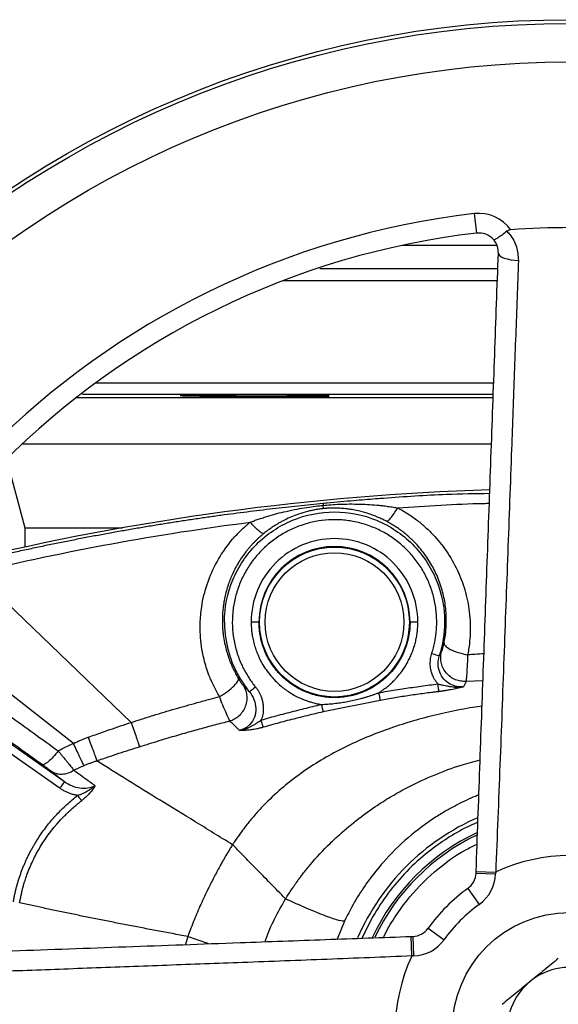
# Model space of a CAD drawing. Header units: millimetres. Extents: x 400 to 1688, y 100 to 1259.
# Tile 5 of 59: x 801 to 870, y 232 to 357. Entities that reach past the tile are written whole.
import ezdxf

# ---------------------------------------------------------------- set-up
doc = ezdxf.new("R2010")
doc.units = ezdxf.units.MM

msp = doc.modelspace()

# ---------------------------------------------------------------- linework, layer by layer
at = {"color": 7, "linetype": 'Continuous', "lineweight": 25}
for p, q in [((859.27, 332.46), (859.56, 329.97)), ((850.12, 328.42), (862.14, 328.42)), ((799.61, 301.17), (801.95, 292.42)), ((801.95, 292.42), (801.95, 289.97)), ((801.95, 292.42), (814.4, 292.42)), ((795.62, 286.71), (815.53, 267.63)), ((808.15, 264.95), (785.48, 282.71)), ((806.45, 259.23), (790.93, 270.1)), ((807.02, 260.05), (791.5, 270.91)), ((845.99, 270.19), (841.27, 269.23)), ((859.5, 248.42), (859.51, 248.65)), ((859.5, 248.42), (862, 248.33)), ((859.51, 248.65), (862.01, 248.56)), ((862.01, 248.56), (862, 248.33)), ((858.46, 246.48), (859.92, 244.45)), ((853.39, 241.41), (853.39, 241.41)), ((853.39, 241.41), (855.42, 239.95)), ((851.22, 240.36), (851.45, 240.37)), ((851.31, 237.87), (851.22, 240.36)), ((851.45, 240.37), (851.54, 237.87)), ((851.54, 237.87), (851.31, 237.87))]:
    msp.add_line(p, q, dxfattribs=at)
at = {"color": 8, "linetype": 'Continuous', "lineweight": 25}
for p, q in [((834.92, 323.92), (862.21, 323.92)), ((811.03, 310.91), (861.75, 310.91)), ((808.54, 309.03), (861.67, 309.03)), ((861.45, 303.1), (801.61, 303.1)), ((860.38, 272.95), (858.22, 272.86)), ((847.27, 270.44), (845.99, 270.19)), ((841.27, 269.23), (840, 268.98)), ((842.72, 242.32), (841.77, 240.02)), ((846.34, 242.92), (844.95, 240.14)), ((822.74, 240.35), (822.45, 239.33))]:
    msp.add_line(p, q, dxfattribs=at)
at = {"color": 7, "linetype": 'Continuous', "lineweight": 25, "flags": 128}
msp.add_lwpolyline([(862.35, 327.4), (862.39, 327.24), (862.54, 327.08), (862.77, 326.93), (863.09, 326.79), (863.48, 326.68), (863.92, 326.59), (864.4, 326.53), (864.9, 326.5)], dxfattribs=at)
at = {"color": 7, "linetype": 'Continuous', "lineweight": 25}
for centre, radius in [((871.45, 228.42), 128.75), ((871.45, 228.42), 128.28), ((871.45, 228.42), 123.36), ((841.45, 280.42), 9.55), ((841.45, 280.42), 8.84), ((871.45, 228.42), 15)]:
    msp.add_circle(centre, radius, dxfattribs=at)
for centre, radius, start, end in [((871.45, 228.42), 104.75, 96.6792, 173.3208), ((859.85, 327.49), 5, 35.4432, 96.6792), ((871.45, 228.42), 102.25, 96.6792, 173.3208), ((859.85, 327.49), 2.5, 41.5329, 96.6792), ((871.45, 228.42), 102.25, 85.7776, 94.2224), ((871.45, -30.58), 328, 91.7816, 103.6422), ((841.45, 280.42), 9.63, 0, 180), ((871.45, 228.42), 29.5, 113.396, 156.4736), ((871.45, 228.42), 27.81, 115.0581, 154.9431), ((871.45, 228.42), 22.25, 64.8741, 115.1259), ((857, 248.51), 2.5, 305.7287, 357.9329), ((857, 248.51), 5, 305.7287, 357.9329), ((871.45, 228.42), 22.25, 125.7287, 144.2713), ((871.45, 228.42), 19.75, 125.7287, 144.2713), ((851.36, 242.87), 2.5, 272.0671, 324.2713), ((851.36, 242.87), 5, 272.0671, 324.2713), ((871.45, 228.42), 22.25, 154.8741, 205.1259), ((871.45, 228.42), 8, 69.0945, 129.0945), ((871.45, 228.42), 8, 129.0945, 189.0945)]:
    msp.add_arc(centre, radius, start, end, dxfattribs=at)
at = {"color": 8, "linetype": 'Continuous', "lineweight": 25}
msp.add_arc((871.45, 228.42), 27.53, 115.5042, 154.4875, dxfattribs=at)
at = {"color": 7, "linetype": 'Continuous', "lineweight": 25}
for points, knots in [([(863.42, 330.21), (863.22, 330.04), (862.8, 329.7), (862.27, 329.34), (861.88, 329.13), (861.75, 329.12), (861.72, 329.15), (861.72, 329.15)], [0, 0, 0, 0, 0.243847, 0.487693, 0.731892, 0.995705, 1, 1, 1, 1]), ([(863.92, 330.39), (863.83, 330.38), (863.65, 330.36), (863.5, 330.25), (863.42, 330.21)], [0, 0, 0, 0, 0.521702, 1, 1, 1, 1]), ([(863.42, 330.21), (863.56, 330.07), (864.09, 329.5), (864.78, 328.26), (864.86, 327.09), (864.9, 326.5)], [0, 0, 0, 0, 0.13807, 0.569201, 1, 1, 1, 1]), ([(862.35, 327.4), (862.33, 327.7), (862.29, 328.29), (861.97, 328.86), (861.75, 329.12), (861.72, 329.15)], [0, 0, 0, 0, 0.473572, 0.940717, 1, 1, 1, 1]), ([(859.51, 248.65), (859.67, 253.05), (859.98, 261.83), (860.46, 274.98), (860.93, 288.17), (861.41, 301.36), (861.88, 314.52), (862.19, 323.11), (862.35, 327.4)], [0, 0, 0, 0, 0.164377, 0.328855, 0.493205, 0.662091, 0.831115, 1, 1, 1, 1]), ([(864.9, 326.5), (864.84, 324.92), (864.67, 320.18), (864.38, 312.18), (863.99, 301.34), (863.54, 289.23), (863.05, 275.8), (862.55, 262.23), (862.19, 253.12), (862.01, 248.56)], [0, 0, 0, 0, 0.062995, 0.189006, 0.315247, 0.485335, 0.655423, 0.827704, 1, 1, 1, 1]), ([(862.28, 325.42), (861.64, 325.42), (857.17, 325.42), (849.53, 325.42), (842.69, 325.42), (839.56, 325.42)], [0, 0, 0, 0, 0.083345, 0.580791, 1, 1, 1, 1]), ([(861.7, 309.41), (860.97, 309.41), (856.39, 309.41), (848.22, 309.41), (837.44, 309.41), (827.35, 309.41), (818.06, 309.41), (812.07, 309.41), (809.33, 309.41), (809.31, 309.41)], [0, 0, 0, 0, 0.039871, 0.248016, 0.447968, 0.639726, 0.82329, 0.998658, 1, 1, 1, 1]), ([(837.99, 309.28), (838.43, 309.27), (838.83, 309.27), (839.34, 309.26), (839.5, 309.26), (839.8, 309.25), (839.93, 309.25), (840.29, 309.24), (840.47, 309.24), (840.71, 309.23), (840.77, 309.22), (840.77, 309.21), (840.71, 309.21), (840.53, 309.2), (840.45, 309.2), (840.27, 309.19), (840.06, 309.19), (839.8, 309.18), (839.51, 309.18), (839.35, 309.18), (838.82, 309.17), (838.43, 309.17), (837.77, 309.17), (837.54, 309.17), (837.06, 309.16), (836.81, 309.16), (836.03, 309.16), (835.49, 309.16), (834.63, 309.16), (834.33, 309.16), (833.73, 309.16), (833.43, 309.16), (832.52, 309.16), (831.91, 309.17), (830.65, 309.17), (830.03, 309.17), (829.12, 309.18), (828.82, 309.18), (828.23, 309.18), (827.93, 309.19), (827.06, 309.19), (826.52, 309.2), (825.49, 309.21), (825, 309.21), (824.11, 309.22), (823.72, 309.23), (823.2, 309.23), (823.04, 309.24), (822.75, 309.24), (822.61, 309.25), (822.26, 309.25), (822.08, 309.26), (821.83, 309.27), (821.77, 309.27), (821.77, 309.28), (821.83, 309.29), (822.01, 309.29), (822.09, 309.3), (822.27, 309.3), (822.48, 309.3), (822.74, 309.31), (823.04, 309.31), (823.2, 309.31), (823.72, 309.32), (824.11, 309.32), (824.77, 309.32), (825, 309.32), (825.48, 309.32), (825.73, 309.32), (826.51, 309.33), (827.05, 309.33), (827.92, 309.33), (828.21, 309.33), (828.81, 309.33), (829.11, 309.33), (830.02, 309.32), (830.64, 309.32), (831.89, 309.32), (832.51, 309.32), (833.42, 309.31), (833.72, 309.31), (834.32, 309.31), (834.61, 309.31), (835.48, 309.3), (836.02, 309.3), (837.06, 309.29), (837.55, 309.28), (837.99, 309.28)], [0, 0, 0, 0, 0.03125, 0.03125, 0.046875, 0.046875, 0.0625, 0.0625, 0.09375, 0.09375, 0.125, 0.125, 0.15625, 0.15625, 0.171875, 0.171875, 0.1875, 0.203125, 0.203125, 0.21875, 0.21875, 0.25, 0.25, 0.265625, 0.265625, 0.28125, 0.28125, 0.3125, 0.3125, 0.328125, 0.328125, 0.34375, 0.34375, 0.375, 0.375, 0.40625, 0.40625, 0.421875, 0.421875, 0.4375, 0.4375, 0.46875, 0.46875, 0.5, 0.5, 0.53125, 0.53125, 0.546875, 0.546875, 0.5625, 0.5625, 0.59375, 0.59375, 0.625, 0.625, 0.65625, 0.65625, 0.671875, 0.671875, 0.6875, 0.703125, 0.703125, 0.71875, 0.71875, 0.75, 0.75, 0.765625, 0.765625, 0.78125, 0.78125, 0.8125, 0.8125, 0.828125, 0.828125, 0.84375, 0.84375, 0.875, 0.875, 0.90625, 0.90625, 0.921875, 0.921875, 0.9375, 0.9375, 0.96875, 0.96875, 1, 1, 1, 1]), ([(839.99, 295.56), (840, 295.57), (840.05, 295.57), (840.22, 295.59), (841.53, 295.71), (843.71, 295.91), (846.02, 296.09), (847.28, 296.19), (850.29, 296.41), (854.88, 296.73), (859.4, 296.8), (861.25, 296.83)], [0, 0, 0, 0, 0.000686, 0.006846, 0.024627, 0.185426, 0.314941, 0.351888, 0.363408, 0.740021, 1, 1, 1, 1]), ([(795.28, 288.1), (795.9, 288.25), (797.12, 288.54), (798.95, 288.96), (800.77, 289.37), (802.59, 289.76), (804.39, 290.15), (806.18, 290.52), (807.97, 290.87), (809.74, 291.22), (811.51, 291.55), (813.27, 291.87), (815.01, 292.18), (816.75, 292.48), (818.48, 292.77), (820.19, 293.05), (821.9, 293.31), (823.6, 293.57), (825.28, 293.81), (826.96, 294.05), (828.62, 294.27), (830.28, 294.48), (831.92, 294.69), (833.56, 294.88), (835.18, 295.07), (836.8, 295.24), (838.4, 295.41), (839.46, 295.51), (839.99, 295.56)], [0, 0, 0, 0, 0.041666, 0.083075, 0.124228, 0.165125, 0.205765, 0.246149, 0.286276, 0.326148, 0.365763, 0.405121, 0.444224, 0.48307, 0.52166, 0.559993, 0.59807, 0.635891, 0.673455, 0.710763, 0.747815, 0.78461, 0.821149, 0.857432, 0.893459, 0.929229, 0.964743, 1, 1, 1, 1]), ([(830.7, 293.14), (830.88, 293.21), (831.21, 293.33), (831.76, 293.53), (832.34, 293.72), (833.52, 294.09), (834.96, 294.47), (836.62, 294.81), (837.87, 295.03), (838.98, 295.18), (839.68, 295.25), (840.01, 295.29)], [0, 0, 0, 0, 0.059489, 0.112261, 0.18087, 0.250007, 0.499998, 0.649903, 0.780324, 0.898218, 1, 1, 1, 1]), ([(840.05, 294.87), (839.97, 294.86), (839.81, 294.85), (839.44, 294.8), (839.01, 294.73), (838.48, 294.63), (837.78, 294.46), (836.92, 294.21), (835.98, 293.84), (835.3, 293.53), (834.78, 293.26), (834.43, 293.07), (833.99, 292.81), (833.51, 292.5), (832.97, 292.12), (832.62, 291.85), (832.45, 291.71)], [0, 0, 0, 0, 0.02869, 0.05328, 0.129266, 0.182622, 0.242713, 0.384431, 0.504584, 0.614288, 0.658241, 0.717105, 0.761944, 0.842832, 0.922157, 1, 1, 1, 1]), ([(839.99, 295.57), (839.99, 295.56), (839.99, 295.56), (839.99, 295.53), (839.99, 295.5), (839.99, 295.45), (840, 295.38), (840.01, 295.32), (840.01, 295.29)], [0, 0, 0, 0, 0.141104, 0.292823, 0.454441, 0.625795, 0.807332, 1, 1, 1, 1]), ([(840.01, 295.29), (840.33, 295.31), (841.03, 295.38), (842.14, 295.44), (843.41, 295.47), (845.09, 295.45), (846.55, 295.36), (847.77, 295.23), (848.43, 295.14), (849.03, 295.05), (849.39, 294.99), (849.51, 294.97)], [0, 0, 0, 0, 0.101803, 0.219759, 0.349417, 0.500009, 0.749999, 0.810253, 0.88672, 0.961562, 1, 1, 1, 1]), ([(840.05, 294.87), (840.05, 294.88), (840.04, 294.92), (840.03, 295.05), (840.02, 295.15), (840.01, 295.29)], [0, 0, 0, 0, 0.5, 0.5, 1, 1, 1, 1]), ([(848.07, 293.26), (847.95, 293.32), (847.73, 293.43), (847.41, 293.58), (847.08, 293.73), (846.67, 293.91), (846.11, 294.12), (845.29, 294.39), (844.4, 294.61), (843.54, 294.77), (842.85, 294.86), (842.16, 294.92), (841.59, 294.94), (841.18, 294.93), (840.87, 294.93), (840.5, 294.91), (840.21, 294.88), (840.05, 294.87)], [0, 0, 0, 0, 0.047353, 0.089019, 0.125, 0.180255, 0.250006, 0.341924, 0.499947, 0.586484, 0.662905, 0.755764, 0.83577, 0.868801, 0.89905, 0.94365, 1, 1, 1, 1]), ([(848.07, 293.26), (848.11, 293.24), (848.18, 293.27), (848.36, 293.4), (848.48, 293.5), (848.74, 293.81), (848.89, 294.01), (849.19, 294.46), (849.35, 294.71), (849.51, 294.97)], [0, 0, 0, 0, 0.25, 0.25, 0.5, 0.5, 0.75, 0.75, 1, 1, 1, 1]), ([(849.51, 294.97), (853.16, 295.22), (857.06, 295.49), (860.96, 295.55), (861.2, 295.55)], [0, 0, 0, 0, 0.937924, 1, 1, 1, 1]), ([(849.51, 294.97), (849.64, 294.9), (850.01, 294.7), (850.83, 294.22), (851.87, 293.5), (853, 292.57), (854.32, 291.3), (855.8, 289.47), (857.17, 287.09), (858.16, 284.46), (858.63, 282.16), (858.78, 280.18), (858.76, 278.72), (858.64, 277.5), (858.52, 276.7), (858.45, 276.34), (858.43, 276.24)], [0, 0, 0, 0, 0.0195161, 0.0558001, 0.1248932, 0.1868433, 0.2500677, 0.3687909, 0.500493, 0.6199905, 0.7502148, 0.8192045, 0.88998, 0.9498095, 0.9864842, 1, 1, 1, 1]), ([(827.42, 280.42), (827.42, 282.26), (827.78, 284.09), (829.19, 287.49), (830.23, 289.04), (832.83, 291.64), (834.39, 292.68), (837.78, 294.09), (839.62, 294.45), (843.29, 294.45), (845.13, 294.09), (848.52, 292.68), (850.08, 291.64), (852.68, 289.04), (853.72, 287.49), (855.12, 284.09), (855.49, 282.26), (855.49, 280.42)], [0, 0, 0, 0, 0.125, 0.125, 0.25, 0.25, 0.375, 0.375, 0.5, 0.5, 0.625, 0.625, 0.75, 0.75, 0.875, 0.875, 1, 1, 1, 1]), ([(826.78, 270.92), (826.53, 271.37), (826.15, 272.05), (825.72, 272.97), (825.27, 274.08), (824.89, 275.28), (824.47, 277.23), (824.27, 279.22), (824.36, 281.26), (824.64, 283.33), (825.27, 285.69), (826.58, 288.49), (828.08, 290.6), (829.33, 291.93), (829.99, 292.54), (830.39, 292.88), (830.59, 293.05), (830.7, 293.14)], [0, 0, 0, 0, 0.062495, 0.095122, 0.124953, 0.209401, 0.249932, 0.370147, 0.453634, 0.500365, 0.627083, 0.750273, 0.875003, 0.937489, 0.968794, 0.983275, 1, 1, 1, 1]), ([(853.86, 276.43), (853.9, 276.55), (853.97, 276.79), (854.07, 277.15), (854.16, 277.51), (854.24, 277.88), (854.31, 278.25), (854.36, 278.62), (854.41, 278.99), (854.45, 279.36), (854.5, 280.17), (854.49, 281.42), (854.25, 283.1), (853.8, 284.72), (853.14, 286.28), (852.28, 287.74), (851.25, 289.07), (850.05, 290.26), (848.71, 291.29), (847.25, 292.14), (845.69, 292.78), (844.06, 293.23), (842.38, 293.46), (840.69, 293.47), (839.02, 293.26), (837.38, 292.84), (835.81, 292.21), (834.34, 291.38), (832.99, 290.37), (831.77, 289.2), (830.72, 287.88), (829.85, 286.43), (829.17, 284.88), (828.69, 283.26), (828.44, 281.59), (828.39, 279.9), (828.57, 278.22), (828.96, 276.58), (829.44, 275.32), (829.88, 274.41), (830.21, 273.82), (830.56, 273.25), (830.95, 272.69), (831.23, 272.34), (831.37, 272.16)], [0, 0, 0, 0, 0.0069744, 0.0139289, 0.0208692, 0.0278011, 0.0347304, 0.0416628, 0.0486042, 0.0555602, 0.0625366, 0.093779, 0.1250317, 0.1562741, 0.1875268, 0.2187692, 0.2500219, 0.2812643, 0.312517, 0.3437594, 0.3750121, 0.4062546, 0.4375072, 0.4687497, 0.5000024, 0.5312448, 0.5624975, 0.5937399, 0.6249926, 0.656235, 0.6874877, 0.7187301, 0.7499828, 0.7812252, 0.8124779, 0.8437204, 0.874973, 0.9062155, 0.9374682, 0.9500065, 0.9624952, 0.9749679, 0.9874583, 1, 1, 1, 1]), ([(832.45, 291.71), (832.41, 291.69), (832.34, 291.7), (832.14, 291.79), (832, 291.88), (831.68, 292.14), (831.5, 292.3), (831.11, 292.69), (830.9, 292.91), (830.7, 293.14)], [0, 0, 0, 0, 0.25, 0.25, 0.5, 0.5, 0.75, 0.75, 1, 1, 1, 1]), ([(855.71, 280.42), (855.71, 280.55), (855.71, 280.81), (855.7, 281.19), (855.68, 281.58), (855.65, 281.96), (855.59, 282.54), (855.47, 283.3), (855.17, 284.61), (854.65, 286.14), (853.76, 287.91), (852.67, 289.5), (851.62, 290.65), (850.81, 291.39), (850.29, 291.82), (849.75, 292.23), (849.2, 292.6), (848.64, 292.95), (848.26, 293.16), (848.07, 293.26)], [0, 0, 0, 0, 0.025065, 0.050142, 0.075232, 0.100334, 0.125448, 0.187858, 0.250882, 0.38464, 0.501337, 0.630723, 0.751052, 0.794099, 0.836517, 0.87831, 0.919484, 0.960045, 1, 1, 1, 1]), ([(832.45, 291.71), (832.36, 291.64), (832.18, 291.49), (831.91, 291.25), (831.64, 291.01), (831.38, 290.76), (831.13, 290.5), (830.88, 290.23), (830.63, 289.96), (830.39, 289.67), (829.91, 289.07), (829.22, 288.07), (828.46, 286.66), (827.86, 285.16), (827.51, 283.88), (827.31, 282.81), (827.21, 282.02), (827.16, 281.32), (827.15, 280.79), (827.15, 280.51), (827.15, 280.42)], [0, 0, 0, 0, 0.0267138, 0.0536699, 0.0808693, 0.108313, 0.136002, 0.1639372, 0.1921195, 0.2205498, 0.2492289, 0.3705343, 0.4989827, 0.6188609, 0.7492957, 0.8099137, 0.8746236, 0.9352959, 0.9770808, 1, 1, 1, 1]), ([(852.08, 280.42), (852.08, 283.24), (850.96, 285.94), (846.98, 289.93), (844.27, 291.05), (838.63, 291.05), (835.93, 289.93), (831.94, 285.94), (830.82, 283.24), (830.82, 280.42)], [0, 0, 0, 0, 0.25, 0.25, 0.5, 0.5, 0.75, 0.75, 1, 1, 1, 1]), ([(827.15, 280.42), (827.15, 280.3), (827.16, 280.05), (827.18, 279.62), (827.22, 279.11), (827.31, 278.39), (827.46, 277.58), (827.68, 276.69), (827.93, 275.92), (828.21, 275.17), (828.52, 274.48), (828.83, 273.85), (829.06, 273.46), (829.17, 273.27)], [0, 0, 0, 0, 0.045727, 0.102684, 0.17086, 0.250241, 0.394741, 0.500337, 0.613373, 0.719844, 0.819764, 0.913145, 1, 1, 1, 1]), ([(827.42, 280.42), (827.42, 280.23), (827.42, 280.05), (827.43, 279.87), (827.45, 279.26), (827.52, 278.66), (827.62, 278.06), (827.72, 277.47), (827.86, 276.88), (828.04, 276.3), (828.22, 275.72), (828.43, 275.15), (828.68, 274.6), (828.93, 274.05), (829.22, 273.52), (829.54, 273), (829.86, 272.49), (830.21, 272), (830.59, 271.53)], [5.5472605, 5.5472605, 5.5472605, 5.5472605, 5.5866155, 5.5866155, 5.5866155, 5.7159452, 5.7159452, 5.7159452, 5.8452749, 5.8452749, 5.8452749, 5.9746045, 5.9746045, 5.9746045, 6.1039342, 6.1039342, 6.1039342, 6.2332612, 6.2332612, 6.2332612, 6.2332612]), ([(830.82, 280.42), (830.82, 280.32), (830.83, 280.13), (830.84, 279.84), (830.86, 279.55), (830.88, 279.26), (830.93, 278.87), (831.03, 278.3), (831.19, 277.59), (831.43, 276.86), (831.77, 275.99), (832.39, 274.78), (833.21, 273.66), (834.09, 272.73), (834.93, 271.99), (836.03, 271.23), (836.95, 270.77), (837.52, 270.54), (837.75, 270.45), (838.09, 270.33), (838.55, 270.19), (839.12, 270.04), (839.55, 269.96), (839.78, 269.92)], [0, 0, 0, 0, 0.019379, 0.038757, 0.058134, 0.07751, 0.096886, 0.136849, 0.192796, 0.241187, 0.289571, 0.379508, 0.51248, 0.565675, 0.636131, 0.734284, 0.832432, 0.840923, 0.857189, 0.881231, 0.913047, 0.952637, 1, 1, 1, 1]), ([(831.82, 280.42), (831.82, 280.42), (831.82, 280.42), (831.81, 280.42), (831.8, 280.42), (831.78, 280.42), (831.75, 280.42), (831.72, 280.42), (831.69, 280.42), (831.65, 280.42), (831.61, 280.42), (831.56, 280.42), (831.51, 280.42), (831.46, 280.42), (831.4, 280.42), (831.34, 280.42), (831.28, 280.42), (831.21, 280.42), (831.15, 280.42), (831.08, 280.42), (831.01, 280.42), (830.94, 280.42), (830.9, 280.42), (830.86, 280.42), (830.82, 280.42)], [1.570796, 1.570796, 1.570796, 1.570796, 1.685601, 1.685601, 1.685601, 1.900405, 1.900405, 1.900405, 2.11521, 2.11521, 2.11521, 2.330015, 2.330015, 2.330015, 2.544819, 2.544819, 2.544819, 2.759624, 2.759624, 2.759624, 2.974428, 2.974428, 2.974428, 3.089233, 3.089233, 3.089233, 3.089233]), ([(851.09, 280.42), (851.09, 279.79), (851.02, 279.16), (850.9, 278.54), (850.78, 277.92), (850.59, 277.32), (850.35, 276.73), (850.11, 276.15), (849.81, 275.59), (849.46, 275.07), (849.11, 274.54), (848.71, 274.05), (848.26, 273.61), (847.82, 273.16), (847.33, 272.76), (846.8, 272.41), (846.28, 272.06), (845.72, 271.76), (845.14, 271.52), (844.56, 271.28), (843.95, 271.09), (843.33, 270.97), (842.71, 270.85), (842.08, 270.79), (841.45, 270.79), (840.82, 270.79), (840.19, 270.85), (839.57, 270.97), (838.96, 271.09), (838.35, 271.28), (837.77, 271.52), (837.19, 271.76), (836.63, 272.06), (836.1, 272.41), (835.58, 272.76), (835.09, 273.16), (834.64, 273.61), (834.2, 274.05), (833.8, 274.54), (833.45, 275.07), (833.09, 275.59), (832.8, 276.15), (832.55, 276.73), (832.31, 277.32), (832.13, 277.92), (832.01, 278.54), (831.88, 279.16), (831.82, 279.79), (831.82, 280.42)], [3.076364, 3.076364, 3.076364, 3.076364, 3.272714, 3.272714, 3.272714, 3.469063, 3.469063, 3.469063, 3.665413, 3.665413, 3.665413, 3.861762, 3.861762, 3.861762, 4.058112, 4.058112, 4.058112, 4.254461, 4.254461, 4.254461, 4.450811, 4.450811, 4.450811, 4.647161, 4.647161, 4.647161, 4.84351, 4.84351, 4.84351, 5.03986, 5.03986, 5.03986, 5.236209, 5.236209, 5.236209, 5.432559, 5.432559, 5.432559, 5.628908, 5.628908, 5.628908, 5.825258, 5.825258, 5.825258, 6.021607, 6.021607, 6.021607, 6.217957, 6.217957, 6.217957, 6.217957]), ([(847.1, 271.41), (847.16, 271.45), (847.36, 271.58), (847.73, 271.83), (848.2, 272.2), (848.71, 272.63), (849.13, 273.05), (849.57, 273.54), (849.98, 274.05), (850.43, 274.7), (850.79, 275.32), (851.12, 275.98), (851.38, 276.58), (851.59, 277.2), (851.77, 277.83), (851.91, 278.47), (852.01, 279.11), (852.07, 279.77), (852.08, 280.2), (852.08, 280.42)], [0, 0, 0, 0, 0.022652, 0.064522, 0.12561, 0.189493, 0.249701, 0.292345, 0.374304, 0.429745, 0.513914, 0.574674, 0.635435, 0.696197, 0.756959, 0.817721, 0.878482, 0.939242, 1, 1, 1, 1]), ([(852.08, 280.42), (852.05, 280.42), (852.01, 280.42), (851.97, 280.42), (851.9, 280.42), (851.83, 280.42), (851.76, 280.42), (851.69, 280.42), (851.63, 280.42), (851.57, 280.42), (851.5, 280.42), (851.45, 280.42), (851.4, 280.42), (851.34, 280.42), (851.3, 280.42), (851.26, 280.42), (851.22, 280.42), (851.18, 280.42), (851.16, 280.42), (851.13, 280.42), (851.11, 280.42), (851.1, 280.42), (851.09, 280.42), (851.09, 280.42), (851.09, 280.42)], [1.570796, 1.570796, 1.570796, 1.570796, 1.685601, 1.685601, 1.685601, 1.900405, 1.900405, 1.900405, 2.11521, 2.11521, 2.11521, 2.330015, 2.330015, 2.330015, 2.544819, 2.544819, 2.544819, 2.759624, 2.759624, 2.759624, 2.974428, 2.974428, 2.974428, 3.089233, 3.089233, 3.089233, 3.089233]), ([(855.42, 277.75), (855.44, 277.88), (855.49, 278.14), (855.56, 278.54), (855.62, 278.97), (855.66, 279.43), (855.7, 279.91), (855.7, 280.25), (855.71, 280.42)], [0, 0, 0, 0, 0.141469, 0.293002, 0.454609, 0.626303, 0.808095, 1, 1, 1, 1]), ([(855.1, 276.62), (855.1, 276.63), (855.11, 276.64), (855.12, 276.67), (855.13, 276.71), (855.16, 276.77), (855.19, 276.86), (855.23, 276.99), (855.28, 277.15), (855.32, 277.34), (855.37, 277.53), (855.4, 277.68), (855.42, 277.75)], [0, 0, 0, 0, 0.065527, 0.130838, 0.196173, 0.261773, 0.390764, 0.517258, 0.641284, 0.763572, 0.883391, 1, 1, 1, 1]), ([(855.42, 277.75), (855.41, 277.65), (855.46, 277.52), (855.72, 277.24), (855.93, 277.09), (856.51, 276.79), (856.87, 276.64), (857.64, 276.4), (858.05, 276.31), (858.43, 276.24)], [0, 0, 0, 0, 0.25, 0.25, 0.5, 0.5, 0.75, 0.75, 1, 1, 1, 1]), ([(854.64, 272.54), (854.6, 272.58), (854.52, 272.67), (854.42, 272.81), (854.32, 272.96), (854.22, 273.11), (854.13, 273.27), (854.01, 273.52), (853.86, 273.89), (853.74, 274.34), (853.68, 274.74), (853.66, 275.1), (853.67, 275.44), (853.7, 275.78), (853.77, 276.11), (853.83, 276.32), (853.86, 276.43)], [0, 0, 0, 0, 0.042891, 0.085698, 0.12851, 0.171417, 0.214507, 0.257868, 0.378433, 0.499958, 0.588361, 0.67573, 0.756821, 0.837523, 0.918397, 1, 1, 1, 1]), ([(853.86, 276.43), (854.11, 276.35), (854.35, 276.27), (854.7, 276.16), (854.81, 276.13), (854.81, 276.12)], [0, 0, 0, 0, 0.5, 0.5, 1, 1, 1, 1]), ([(856.21, 272.51), (855.91, 272.68), (855.63, 272.9), (855.17, 273.42), (854.99, 273.73), (854.74, 274.38), (854.67, 274.73), (854.65, 275.44), (854.71, 275.79), (854.81, 276.12)], [0, 0, 0, 0, 0.25, 0.25, 0.5, 0.5, 0.75, 0.75, 1, 1, 1, 1]), ([(854.81, 276.12), (854.86, 276.21), (854.96, 276.37), (855.05, 276.54), (855.1, 276.62)], [0, 0, 0, 0, 0.489785, 1, 1, 1, 1]), ([(858.22, 272.86), (858.02, 272.85), (857.8, 272.86), (857.35, 272.92), (857.12, 272.98), (856.66, 273.17), (856.44, 273.29), (856.03, 273.59), (855.84, 273.77), (855.51, 274.17), (855.37, 274.39), (855.16, 274.85), (855.09, 275.08), (855, 275.55), (854.99, 275.78), (855.01, 276.22), (855.04, 276.43), (855.1, 276.62)], [0, 0, 0, 0, 0.125, 0.125, 0.25, 0.25, 0.375, 0.375, 0.5, 0.5, 0.625, 0.625, 0.75, 0.75, 0.875, 0.875, 1, 1, 1, 1]), ([(858.43, 276.24), (858.42, 276.17), (858.42, 276.02), (858.41, 275.8), (858.4, 275.55), (858.39, 275.28), (858.37, 274.84), (858.34, 274.4), (858.32, 273.96), (858.29, 273.66), (858.27, 273.4), (858.26, 273.19), (858.24, 273.04), (858.23, 272.93), (858.23, 272.88), (858.22, 272.86)], [0, 0, 0, 0, 0.039935, 0.084952, 0.135018, 0.190092, 0.250156, 0.422541, 0.500202, 0.599702, 0.692679, 0.779168, 0.859214, 0.93285, 1, 1, 1, 1]), ([(793.8, 272.98), (795.87, 271.48), (800.01, 268.49), (804.15, 265.5), (806.22, 264)], [0, 0, 0, 0, 0.499965, 1, 1, 1, 1]), ([(826.78, 270.92), (827.11, 271.11), (827.46, 271.33), (828.12, 271.81), (828.42, 272.06), (828.87, 272.52), (829.03, 272.73), (829.2, 273.06), (829.21, 273.18), (829.17, 273.27)], [0, 0, 0, 0, 0.25, 0.25, 0.5, 0.5, 0.75, 0.75, 1, 1, 1, 1]), ([(828.1, 267.82), (828.3, 267.88), (828.5, 267.96), (828.89, 268.18), (829.09, 268.32), (829.45, 268.64), (829.62, 268.83), (829.91, 269.24), (830.03, 269.47), (830.21, 269.95), (830.27, 270.19), (830.32, 270.68), (830.32, 270.92), (830.25, 271.37), (830.2, 271.59), (830.04, 271.98), (829.95, 272.16), (829.84, 272.31)], [0, 0, 0, 0, 0.125, 0.125, 0.25, 0.25, 0.375, 0.375, 0.5, 0.5, 0.625, 0.625, 0.75, 0.75, 0.875, 0.875, 1, 1, 1, 1]), ([(829.17, 273.27), (829.19, 273.24), (829.22, 273.19), (829.28, 273.1), (829.33, 273.02), (829.39, 272.92), (829.48, 272.79), (829.57, 272.66), (829.65, 272.55), (829.73, 272.45), (829.79, 272.37), (829.82, 272.33), (829.84, 272.31)], [0, 0, 0, 0, 0.058754, 0.117747, 0.177245, 0.237505, 0.359289, 0.48348, 0.609894, 0.738181, 0.868467, 1, 1, 1, 1]), ([(829.84, 272.31), (829.9, 272.25), (830.02, 272.12), (830.21, 271.92), (830.4, 271.72), (830.53, 271.59), (830.59, 271.53)], [0, 0, 0, 0, 0.253097, 0.504126, 0.753091, 1, 1, 1, 1]), ([(847.1, 271.41), (847.45, 271.47), (848.17, 271.6), (849.25, 271.77), (850.33, 271.94), (851.4, 272.1), (852.48, 272.26), (853.56, 272.4), (854.28, 272.49), (854.64, 272.54)], [0, 0, 0, 0, 0.143293, 0.286427, 0.429411, 0.572252, 0.714959, 0.857539, 1, 1, 1, 1]), ([(854.76, 271.56), (854.76, 271.58), (854.75, 271.61), (854.74, 271.73), (854.73, 271.8), (854.71, 271.99), (854.69, 272.1), (854.67, 272.32), (854.65, 272.43), (854.64, 272.54)], [0, 0, 0, 0, 0.25, 0.25, 0.5, 0.5, 0.75, 0.75, 1, 1, 1, 1]), ([(854.64, 272.54), (854.69, 272.52), (854.81, 272.5), (854.99, 272.46), (855.17, 272.42), (855.42, 272.36), (855.74, 272.29), (856.13, 272.22), (856.55, 272.16), (856.91, 272.13), (857.21, 272.12), (857.48, 272.13), (857.71, 272.15), (857.86, 272.17), (857.9, 272.17)], [0, 0, 0, 0, 0.050397, 0.10322, 0.15827, 0.215374, 0.330259, 0.455622, 0.57949, 0.719706, 0.78586, 0.858383, 0.960628, 1, 1, 1, 1]), ([(857.9, 272.17), (857.61, 272.15), (857.32, 272.16), (856.75, 272.27), (856.47, 272.37), (856.21, 272.51)], [0, 0, 0, 0, 0.5, 0.5, 1, 1, 1, 1]), ([(858.22, 272.86), (858.17, 272.75), (858.06, 272.52), (857.95, 272.29), (857.9, 272.17)], [0, 0, 0, 0, 0.511216, 1, 1, 1, 1]), ([(804.15, 262.26), (802.14, 263.7), (797.98, 266.66), (793.82, 269.63), (791.67, 271.16)], [0, 0, 0, 0, 0.483873, 1, 1, 1, 1]), ([(830.59, 271.53), (830.6, 271.53), (830.69, 271.61), (830.97, 271.84), (831.17, 272), (831.37, 272.16)], [0, 0, 0, 0, 0.5, 0.5, 1, 1, 1, 1]), ([(830.59, 271.53), (830.84, 271.23), (831.04, 270.89), (831.32, 270.18), (831.4, 269.8), (831.42, 269.04), (831.36, 268.66), (831.1, 267.95), (830.9, 267.63), (830.64, 267.36)], [0, 0, 0, 0, 0.25, 0.25, 0.5, 0.5, 0.75, 0.75, 1, 1, 1, 1]), ([(831.37, 272.16), (831.41, 272.11), (831.49, 272.01), (831.6, 271.85), (831.71, 271.69), (831.81, 271.53), (831.9, 271.36), (831.98, 271.19), (832.09, 270.93), (832.21, 270.58), (832.32, 270.1), (832.38, 269.57), (832.37, 269.07), (832.31, 268.63), (832.22, 268.28), (832.14, 268.05), (832.1, 267.94)], [0, 0, 0, 0, 0.043309, 0.086336, 0.129158, 0.171856, 0.214512, 0.257207, 0.300021, 0.39998, 0.500445, 0.628715, 0.755376, 0.838255, 0.919541, 1, 1, 1, 1]), ([(839.78, 269.92), (839.92, 269.93), (840.19, 269.94), (840.59, 269.97), (840.99, 270), (841.38, 270.04), (841.77, 270.09), (842.16, 270.14), (842.55, 270.2), (842.93, 270.26), (843.31, 270.33), (843.69, 270.41), (844.07, 270.49), (844.45, 270.58), (844.82, 270.68), (845.2, 270.78), (845.58, 270.89), (845.95, 271.01), (846.33, 271.14), (846.71, 271.27), (846.97, 271.36), (847.1, 271.41)], [0, 0, 0, 0, 0.05433, 0.108095, 0.161362, 0.214197, 0.266669, 0.318843, 0.370787, 0.422565, 0.474245, 0.52589, 0.577567, 0.629339, 0.681274, 0.733436, 0.785893, 0.83871, 0.891956, 0.945697, 1, 1, 1, 1]), ([(847.1, 271.41), (847.11, 271.3), (847.13, 271.19), (847.17, 270.98), (847.19, 270.88), (847.22, 270.69), (847.24, 270.62), (847.26, 270.5), (847.26, 270.47), (847.27, 270.44)], [0, 0, 0, 0, 0.25, 0.25, 0.5, 0.5, 0.75, 0.75, 1, 1, 1, 1]), ([(854.76, 271.56), (854.72, 271.55), (854.64, 271.54), (854.49, 271.52), (854.22, 271.49), (853.68, 271.42), (852.59, 271.28), (851.02, 271.06), (849.15, 270.77), (847.89, 270.55), (847.27, 270.44)], [0, 0, 0, 0, 0.015395, 0.030798, 0.061626, 0.12337, 0.247211, 0.496296, 0.748223, 1, 1, 1, 1]), ([(857.9, 272.17), (857.69, 272.12), (857.25, 272.01), (856.64, 271.87), (856.1, 271.76), (855.74, 271.7), (855.46, 271.65), (855.32, 271.64), (855.27, 271.63)], [0, 0, 0, 0, 0.285945, 0.581709, 0.723537, 0.872506, 0.949852, 1, 1, 1, 1]), ([(815.53, 267.63), (815.93, 267.76), (816.86, 268.05), (818.72, 268.64), (821.13, 269.37), (823.55, 270.05), (825.43, 270.56), (826.38, 270.81), (826.78, 270.92)], [0, 0, 0, 0, 0.105488, 0.2500008, 0.4999997, 0.7499985, 0.894181, 1, 1, 1, 1]), ([(828.1, 267.82), (828.1, 267.83), (828.09, 267.85), (828.07, 267.89), (828.01, 268), (827.92, 268.2), (827.77, 268.53), (827.56, 269.02), (827.3, 269.62), (827.05, 270.23), (826.88, 270.64), (826.8, 270.85), (826.78, 270.92)], [0, 0, 0, 0, 0.013174, 0.046194, 0.097075, 0.21272, 0.347091, 0.50029, 0.704726, 0.856444, 0.955057, 1, 1, 1, 1]), ([(832.1, 267.94), (832.47, 268.04), (833.2, 268.25), (834.3, 268.55), (835.4, 268.84), (836.5, 269.12), (837.6, 269.4), (838.69, 269.67), (839.42, 269.84), (839.78, 269.92)], [0, 0, 0, 0, 0.144432, 0.288327, 0.431692, 0.574534, 0.716861, 0.858681, 1, 1, 1, 1]), ([(839.78, 269.92), (839.81, 269.82), (839.83, 269.71), (839.88, 269.51), (839.9, 269.41), (839.94, 269.23), (839.96, 269.16), (839.99, 269.04), (840, 269), (840, 268.98)], [0, 0, 0, 0, 0.25, 0.25, 0.5, 0.5, 0.75, 0.75, 1, 1, 1, 1]), ([(840, 268.98), (839.6, 268.88), (838.82, 268.7), (837.66, 268.42), (836.53, 268.14), (835.44, 267.86), (834.39, 267.58), (833.36, 267.3), (832.69, 267.11), (832.36, 267.01)], [0, 0, 0, 0, 0.155383, 0.306592, 0.453625, 0.596483, 0.735165, 0.86967, 1, 1, 1, 1]), ([(810.05, 265.74), (810.36, 265.85), (810.96, 266.07), (811.87, 266.39), (812.94, 266.77), (814.16, 267.18), (815.07, 267.48), (815.53, 267.63)], [0, 0, 0, 0, 0.166676, 0.333343, 0.499999, 0.749991, 1, 1, 1, 1]), ([(815.53, 267.63), (815.65, 267.29), (815.76, 266.96), (815.97, 266.33), (816.08, 266.03), (816.26, 265.48), (816.35, 265.24), (816.49, 264.84), (816.55, 264.67), (816.59, 264.54)], [0, 0, 0, 0, 0.25, 0.25, 0.5, 0.5, 0.75, 0.75, 1, 1, 1, 1]), ([(816.59, 264.54), (817.02, 264.67), (817.85, 264.93), (819.06, 265.31), (820.22, 265.65), (821.31, 265.97), (822.34, 266.27), (823.32, 266.55), (824.59, 266.9), (826.18, 267.33), (827.46, 267.66), (828.1, 267.82)], [0, 0, 0, 0, 0.111559, 0.217712, 0.318442, 0.413729, 0.503558, 0.587912, 0.666776, 0.834795, 1, 1, 1, 1]), ([(829.38, 266.61), (829.29, 266.68), (829.1, 266.85), (828.8, 267.12), (828.46, 267.45), (828.23, 267.69), (828.1, 267.82)], [0, 0, 0, 0, 0.185071, 0.413449, 0.685101, 1, 1, 1, 1]), ([(829.38, 266.61), (829.44, 266.62), (829.57, 266.65), (829.76, 266.7), (829.94, 266.75), (830.12, 266.82), (830.28, 266.88), (830.45, 266.95), (830.6, 267.02), (830.75, 267.1), (830.96, 267.21), (831.23, 267.36), (831.54, 267.56), (831.83, 267.75), (832.01, 267.87), (832.1, 267.94)], [0, 0, 0, 0, 0.066625, 0.131442, 0.194542, 0.255993, 0.315857, 0.37418, 0.431002, 0.486349, 0.54023, 0.666699, 0.78598, 0.897425, 1, 1, 1, 1]), ([(830.64, 267.36), (830.6, 267.32), (830.52, 267.24), (830.4, 267.13), (830.29, 267.04), (830.17, 266.96), (830.06, 266.9), (829.96, 266.84), (829.86, 266.79), (829.78, 266.75), (829.69, 266.71), (829.62, 266.69), (829.56, 266.66), (829.5, 266.65), (829.46, 266.63), (829.42, 266.62), (829.4, 266.61), (829.38, 266.61), (829.38, 266.61)], [0, 0, 0, 0, 0.113495, 0.220186, 0.320089, 0.413222, 0.499591, 0.57919, 0.652007, 0.718027, 0.777236, 0.829618, 0.875162, 0.91386, 0.9457, 0.970675, 0.988776, 1, 1, 1, 1]), ([(832.36, 267.01), (832.36, 267.03), (832.35, 267.05), (832.35, 267.07), (832.34, 267.09), (832.33, 267.12), (832.32, 267.15), (832.32, 267.18), (832.31, 267.21), (832.3, 267.25), (832.29, 267.28), (832.27, 267.32), (832.26, 267.37), (832.25, 267.41), (832.24, 267.45), (832.22, 267.5), (832.21, 267.55), (832.2, 267.6), (832.18, 267.65), (832.17, 267.69), (832.15, 267.74), (832.14, 267.79), (832.13, 267.82), (832.12, 267.84), (832.12, 267.87), (832.11, 267.88), (832.11, 267.89), (832.11, 267.9), (832.11, 267.91), (832.1, 267.92), (832.1, 267.92), (832.1, 267.93), (832.1, 267.93), (832.1, 267.94)], [-0.002937, -0.002937, -0.002937, -0.002937, 0.122823, 0.122823, 0.122823, 0.248582, 0.248582, 0.248582, 0.374342, 0.374342, 0.374342, 0.500102, 0.500102, 0.500102, 0.625862, 0.625862, 0.625862, 0.751622, 0.751622, 0.751622, 0.877382, 0.877382, 0.877382, 0.940261, 0.940261, 0.940261, 0.971701, 0.971701, 0.971701, 0.987421, 0.987421, 0.987421, 1, 1, 1, 1]), ([(832.36, 267.01), (832.3, 267), (832.16, 266.96), (831.89, 266.89), (831.56, 266.81), (831.16, 266.74), (830.76, 266.68), (830.38, 266.64), (830.05, 266.62), (829.78, 266.61), (829.56, 266.61), (829.44, 266.61), (829.38, 266.61)], [0, 0, 0, 0, 0.061253, 0.125236, 0.249786, 0.360784, 0.500136, 0.633377, 0.750019, 0.854994, 0.93087, 1, 1, 1, 1]), ([(809.51, 262.14), (809.44, 262.27), (809.35, 262.44), (809.16, 262.83), (809.05, 263.05), (808.82, 263.54), (808.69, 263.81), (808.43, 264.37), (808.29, 264.66), (808.15, 264.95)], [0, 0, 0, 0, 0.25, 0.25, 0.5, 0.5, 0.75, 0.75, 1, 1, 1, 1]), ([(810.05, 265.74), (810.17, 265.43), (810.28, 265.11), (810.5, 264.51), (810.61, 264.22), (810.8, 263.7), (810.89, 263.46), (811.04, 263.05), (811.1, 262.88), (811.15, 262.74)], [0, 0, 0, 0, 0.25, 0.25, 0.5, 0.5, 0.75, 0.75, 1, 1, 1, 1]), ([(806.22, 264), (806.02, 263.75), (805.81, 263.49), (805.38, 263.01), (805.17, 262.8), (804.78, 262.47), (804.6, 262.36), (804.33, 262.23), (804.22, 262.23), (804.15, 262.26)], [0, 0, 0, 0, 0.25, 0.25, 0.5, 0.5, 0.75, 0.75, 1, 1, 1, 1]), ([(806.22, 264), (806.26, 263.94), (806.36, 263.83), (806.49, 263.66), (806.62, 263.51), (806.74, 263.36), (806.86, 263.22), (807, 263.05), (807.17, 262.83), (807.39, 262.57), (807.6, 262.31), (807.78, 262.08), (807.95, 261.87), (808.09, 261.69), (808.17, 261.6), (808.2, 261.55)], [0, 0, 0, 0, 0.056647, 0.111223, 0.163717, 0.214122, 0.262428, 0.308629, 0.397059, 0.500046, 0.609953, 0.714926, 0.814958, 0.910041, 1, 1, 1, 1]), ([(811.15, 262.74), (811.63, 262.91), (812.57, 263.23), (813.95, 263.69), (815.29, 264.12), (816.17, 264.4), (816.59, 264.54)], [0, 0, 0, 0, 0.264085, 0.51879, 0.764101, 1, 1, 1, 1]), ([(805.26, 261.45), (805.24, 261.46), (805.2, 261.49), (805.13, 261.54), (805.06, 261.6), (804.98, 261.66), (804.89, 261.73), (804.77, 261.82), (804.6, 261.94), (804.39, 262.1), (804.23, 262.21), (804.15, 262.26)], [0, 0, 0, 0, 0.0815171, 0.1627884, 0.2442474, 0.3263246, 0.409441, 0.4940019, 0.660947, 0.8286666, 1, 1, 1, 1]), ([(809.51, 262.14), (809.64, 262.19), (809.91, 262.3), (810.32, 262.46), (810.73, 262.61), (811.01, 262.7), (811.15, 262.74)], [0, 0, 0, 0, 0.248177, 0.497556, 0.748158, 1, 1, 1, 1]), ([(828.45, 252.05), (826.81, 253.06), (825.23, 254.04), (822.16, 255.92), (820.67, 256.83), (817.78, 258.59), (816.39, 259.45), (813.7, 261.12), (812.4, 261.94), (811.15, 262.74)], [0, 0, 0, 0, 0.25, 0.25, 0.5, 0.5, 0.75, 0.75, 1, 1, 1, 1]), ([(805.26, 261.45), (805.45, 261.32), (805.67, 261.21), (806.16, 261.08), (806.42, 261.04), (806.95, 261.06), (807.22, 261.11), (807.74, 261.28), (807.98, 261.41), (808.2, 261.55)], [0, 0, 0, 0, 0.25, 0.25, 0.5, 0.5, 0.75, 0.75, 1, 1, 1, 1]), ([(807.02, 260.05), (806.87, 260.16), (806.58, 260.4), (806.13, 260.75), (805.69, 261.1), (805.4, 261.33), (805.26, 261.45)], [0, 0, 0, 0, 0.248077, 0.49743, 0.748069, 1, 1, 1, 1]), ([(808.2, 261.55), (808.41, 261.4), (808.91, 261.04), (809.82, 260.38), (810.54, 259.86), (810.95, 259.56)], [0, 0, 0, 0, 0.227746, 0.561116, 1, 1, 1, 1]), ([(806.45, 259.23), (806.6, 259.44), (806.74, 259.65), (806.95, 259.95), (807.02, 260.04), (807.02, 260.05)], [0, 0, 0, 0, 0.5, 0.5, 1, 1, 1, 1]), ([(810.95, 259.56), (810.66, 259.4), (810.33, 259.3), (809.65, 259.2), (809.3, 259.2), (808.27, 259.35), (807.6, 259.64), (807.02, 260.05)], [0, 0, 0, 0, 0.25, 0.25, 0.5, 0.5, 1, 1, 1, 1]), ([(808.69, 258.33), (808.62, 258.34), (808.47, 258.36), (808.26, 258.41), (808.05, 258.46), (807.84, 258.53), (807.63, 258.6), (807.43, 258.68), (807.23, 258.77), (807.03, 258.87), (806.83, 258.98), (806.64, 259.1), (806.51, 259.18), (806.45, 259.23)], [0, 0, 0, 0, 0.0904541, 0.1804901, 0.2702775, 0.3599874, 0.4497911, 0.5398596, 0.6303623, 0.721466, 0.8133346, 0.9061276, 1, 1, 1, 1]), ([(808.69, 258.33), (808.75, 258.35), (808.87, 258.39), (809.05, 258.47), (809.24, 258.54), (809.43, 258.63), (809.63, 258.72), (809.86, 258.84), (810.12, 258.98), (810.41, 259.16), (810.69, 259.35), (810.87, 259.49), (810.95, 259.56)], [0, 0, 0, 0, 0.070658, 0.144872, 0.222389, 0.302953, 0.386277, 0.472051, 0.600907, 0.732083, 0.865177, 1, 1, 1, 1]), ([(810.95, 259.56), (810.89, 259.47), (810.79, 259.31), (810.62, 259.08), (810.45, 258.85), (810.24, 258.61), (810, 258.36), (809.76, 258.13), (809.53, 257.93), (809.35, 257.78), (809.25, 257.7), (809.21, 257.67)], [0, 0, 0, 0, 0.153074, 0.249895, 0.36324, 0.500076, 0.621221, 0.750212, 0.863797, 0.941, 1, 1, 1, 1]), ([(800.5, 244.79), (800.53, 244.95), (800.59, 245.26), (800.68, 245.73), (800.79, 246.19), (800.9, 246.65), (801.03, 247.11), (801.16, 247.56), (801.31, 248.01), (801.47, 248.46), (801.63, 248.9), (801.81, 249.34), (801.99, 249.78), (802.19, 250.21), (802.4, 250.64), (802.61, 251.07), (802.84, 251.49), (803.08, 251.91), (803.4, 252.44), (803.8, 253.08), (804.31, 253.82), (804.85, 254.53), (805.42, 255.22), (806.02, 255.89), (806.64, 256.54), (807.3, 257.16), (807.98, 257.76), (808.45, 258.14), (808.69, 258.33)], [0, 0, 0, 0, 0.029558, 0.059025, 0.088414, 0.11774, 0.147018, 0.176263, 0.20549, 0.234713, 0.263948, 0.29321, 0.322513, 0.351872, 0.381303, 0.410819, 0.440435, 0.470165, 0.500024, 0.55549, 0.610766, 0.665944, 0.721113, 0.776365, 0.831791, 0.88748, 0.943521, 1, 1, 1, 1]), ([(801.3, 244.65), (801.33, 244.79), (801.39, 245.11), (801.48, 245.59), (801.6, 246.09), (801.71, 246.56), (801.85, 247.08), (802.05, 247.7), (802.43, 248.78), (803.06, 250.23), (804.31, 252.5), (805.68, 254.32), (806.93, 255.64), (807.39, 256.1), (807.69, 256.38), (808.03, 256.69), (808.4, 257.01), (808.83, 257.36), (809.08, 257.56), (809.21, 257.67)], [0, 0, 0, 0, 0.027211, 0.062517, 0.09383, 0.125034, 0.155829, 0.197499, 0.25007, 0.377586, 0.500138, 0.749937, 0.81245, 0.850122, 0.874967, 0.892536, 0.937483, 0.968748, 1, 1, 1, 1]), ([(809.21, 257.67), (809.16, 257.73), (809.08, 257.83), (808.89, 258.07), (808.79, 258.2), (808.69, 258.33)], [0, 0, 0, 0, 0.5, 0.5, 1, 1, 1, 1]), ([(828.45, 252.05), (828.35, 251.9), (828.16, 251.6), (827.89, 251.14), (827.61, 250.68), (827.34, 250.21), (827.08, 249.75), (826.65, 248.97), (826.05, 247.86), (825.4, 246.58), (824.85, 245.43), (824.4, 244.45), (823.97, 243.45), (823.54, 242.44), (823.13, 241.41), (822.87, 240.71), (822.74, 240.35)], [0, 0, 0, 0, 0.042249, 0.084257, 0.126056, 0.16768, 0.209159, 0.250527, 0.373619, 0.500022, 0.581856, 0.663992, 0.746645, 0.830037, 0.914406, 1, 1, 1, 1]), ([(835.21, 245.16), (834.56, 245.82), (833.91, 246.48), (832.65, 247.77), (832.04, 248.39), (830.88, 249.57), (830.33, 250.13), (829.32, 251.16), (828.86, 251.63), (828.45, 252.05)], [0, 0, 0, 0, 0.25, 0.25, 0.5, 0.5, 0.75, 0.75, 1, 1, 1, 1]), ([(822.74, 240.35), (822.41, 240.41), (821.75, 240.54), (820.78, 240.72), (819.81, 240.9), (818.85, 241.08), (817.9, 241.26), (816.95, 241.44), (816.02, 241.62), (815.09, 241.8), (814.17, 241.98), (813.25, 242.16), (812.34, 242.34), (811.45, 242.52), (810.56, 242.7), (809.67, 242.88), (808.8, 243.05), (807.93, 243.23), (807.07, 243.41), (806.22, 243.59), (805.38, 243.77), (804.55, 243.94), (803.72, 244.12), (802.91, 244.3), (802.1, 244.48), (801.57, 244.59), (801.3, 244.65)], [0, 0, 0, 0, 0.041745, 0.083484, 0.125217, 0.166943, 0.208664, 0.250378, 0.292086, 0.333787, 0.375482, 0.417171, 0.458853, 0.500527, 0.542195, 0.583855, 0.625508, 0.667152, 0.708789, 0.750417, 0.792037, 0.833648, 0.875249, 0.916842, 0.958426, 1, 1, 1, 1]), ([(842.72, 242.32), (842.64, 242.27), (842.41, 242.29), (841.82, 242.45), (841.58, 242.53), (841.02, 242.71), (840.7, 242.83), (840, 243.09), (839.62, 243.24), (838.81, 243.57), (838.38, 243.75), (837.05, 244.32), (836.12, 244.74), (835.21, 245.16)], [0, 0, 0, 0, 0.25, 0.25, 0.375, 0.375, 0.5, 0.5, 0.625, 0.625, 0.75, 0.75, 1, 1, 1, 1]), ([(772.47, 237.52), (777.06, 237.69), (786.25, 238.02), (800.41, 238.53), (814.81, 239.05), (828.15, 239.53), (840.3, 239.97), (847.58, 240.23), (851.22, 240.36)], [0, 0, 0, 0, 0.180565, 0.361129, 0.544439, 0.727752, 0.863749, 1, 1, 1, 1]), ([(851.31, 237.87), (847.71, 237.72), (840.51, 237.44), (830.09, 237.05), (820.07, 236.68), (810.52, 236.32), (801.09, 235.98), (791.76, 235.64), (782.5, 235.3), (776.42, 235.08), (773.37, 234.97)], [0, 0, 0, 0, 0.136075, 0.272389, 0.394572, 0.516958, 0.637316, 0.757674, 0.878837, 1, 1, 1, 1]), ([(869.99, 237.54), (869.41, 237.07), (868.24, 236.11), (867.02, 235.13), (866.41, 234.63)], [0, 0, 0, 0, 0.495458, 1, 1, 1, 1]), ([(866.41, 234.63), (866.32, 234.56), (865.68, 234.04), (864.47, 233.05), (863.37, 232.16), (862.82, 231.71)], [0, 0, 0, 0, 0.0700858, 0.5307822, 1, 1, 1, 1])]:
    msp.add_open_spline(points, degree=3, knots=knots, dxfattribs=at)
for points in [[(795.62, 286.71), (807.18, 289.49), (818.9, 291.64), (830.7, 293.14)], [(855.49, 280.42), (855.49, 278.96), (855.26, 277.51), (854.81, 276.12)], [(806.22, 264), (806.85, 264.35), (807.49, 264.67), (808.15, 264.95)], [(808.15, 264.95), (808.77, 265.25), (809.41, 265.51), (810.05, 265.74)], [(808.2, 261.55), (808.63, 261.76), (809.07, 261.95), (809.51, 262.14)]]:
    msp.add_open_spline(points, degree=3, dxfattribs=at)
at = {"color": 8, "linetype": 'Continuous', "lineweight": 25}
for points, knots in [([(860.51, 276.37), (860.12, 276.35), (859.46, 276.32), (858.76, 276.26), (858.46, 276.24), (858.43, 276.24)], [0, 0, 0, 0, 0.561478, 0.95472, 1, 1, 1, 1]), ([(855.27, 271.63), (855.25, 271.62), (855.2, 271.62), (855.1, 271.6), (854.98, 271.59), (854.87, 271.57), (854.79, 271.56), (854.76, 271.56)], [0, 0, 0, 0, 0.110524, 0.342424, 0.567845, 0.786981, 1, 1, 1, 1]), ([(860.27, 269.7), (859.88, 269.65), (858.45, 269.45), (856.01, 268.97), (852.99, 268.26), (850.06, 267.41), (847.2, 266.42), (844.4, 265.27), (841.68, 263.95), (839.06, 262.44), (836.61, 260.77), (834.28, 258.89), (832.66, 257.33), (831.6, 256.18), (831.11, 255.62), (830.63, 255.05), (829.91, 254.15), (829.25, 253.25), (828.7, 252.43), (828.51, 252.15), (828.45, 252.05)], [0, 0, 0, 0, 0.030592, 0.113185, 0.194458, 0.274575, 0.353736, 0.434122, 0.514643, 0.595493, 0.676929, 0.752781, 0.838455, 0.859238, 0.879631, 0.899631, 0.919229, 0.973383, 0.990157, 1, 1, 1, 1]), ([(835.21, 245.16), (835.28, 245.26), (835.48, 245.57), (835.83, 246.12), (836.2, 246.66), (836.47, 247.05), (836.6, 247.23), (836.65, 247.31), (836.68, 247.35), (836.69, 247.37), (836.7, 247.37), (836.7, 247.38), (836.7, 247.38), (836.7, 247.38), (836.7, 247.38), (836.7, 247.38), (836.7, 247.38), (836.71, 247.39), (836.74, 247.44), (836.87, 247.62), (837.1, 247.92), (837.44, 248.37), (837.85, 248.89), (838.97, 250.24), (840.37, 251.75), (842.46, 253.7), (844.43, 255.35), (846.71, 256.98), (848.82, 258.29), (851.27, 259.64), (854.18, 260.98), (857.25, 262.13), (859.21, 262.64), (860.02, 262.86)], [0, 0, 0, 0, 0.012204, 0.034994, 0.062215, 0.075052, 0.080868, 0.083459, 0.084606, 0.085111, 0.085334, 0.085432, 0.085509, 0.08551, 0.085516, 0.085532, 0.085597, 0.085851, 0.086856, 0.090854, 0.106827, 0.123416, 0.144797, 0.171012, 0.290652, 0.342261, 0.445768, 0.537431, 0.611687, 0.685061, 0.806113, 0.919166, 1, 1, 1, 1]), ([(859.86, 258.39), (859.71, 258.33), (859.16, 258.12), (858.21, 257.69), (856.99, 257.1), (855.71, 256.4), (853.59, 255.11), (850.78, 253.02), (847.93, 250.21), (845.78, 247.52), (844.11, 245.02), (843.2, 243.26), (842.72, 242.32)], [0, 0, 0, 0, 0.0203913, 0.0728344, 0.1294205, 0.1901467, 0.2550091, 0.4414006, 0.6278152, 0.754823, 0.8697269, 1, 1, 1, 1]), ([(859.73, 254.9), (859.27, 254.71), (857.92, 254.13), (855.8, 252.88), (853.18, 251.03), (850.63, 248.71), (848.23, 245.95), (846.96, 243.92), (846.34, 242.92)], [0, 0, 0, 0, 0.081738, 0.241975, 0.402241, 0.607213, 0.806605, 1, 1, 1, 1]), ([(847.71, 240.24), (847.73, 240.29), (848.11, 241.16), (849.08, 242.74), (851.09, 245.6), (854.06, 248.63), (857.2, 250.95), (859.15, 251.89), (859.63, 252.12)], [0, 0, 0, 0, 0.009868, 0.166267, 0.322697, 0.622654, 0.90566, 1, 1, 1, 1]), ([(832.6, 239.69), (832.63, 239.79), (832.95, 240.79), (833.79, 242.63), (834.73, 244.31), (835.21, 245.16)], [0, 0, 0, 0, 0.05078, 0.516644, 1, 1, 1, 1]), ([(825.37, 239.43), (825.14, 239.51), (824.18, 239.85), (823.36, 240.13), (822.74, 240.35)], [0, 0, 0, 0, 0.235085, 1, 1, 1, 1])]:
    msp.add_open_spline(points, degree=3, knots=knots, dxfattribs=at)

doc.saveas('drawing.dxf')
